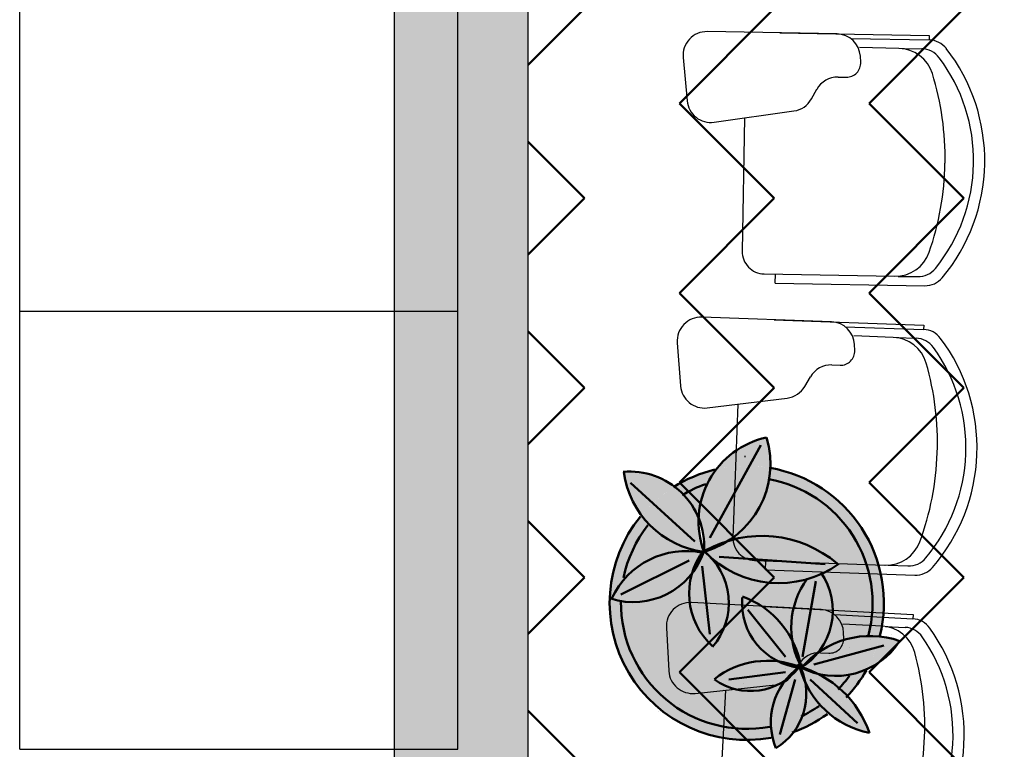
# Model space of a CAD drawing. Header units: metres. Extents: x -1 to 482, y -6 to 64.
# Tile 6 of 33: x 393.3 to 395.5, y 18.28 to 19.92. Entities that reach past the tile are written whole.
import ezdxf

# ---------------------------------------------------------------- set-up
doc = ezdxf.new("R2010")
doc.units = ezdxf.units.M
doc.linetypes.add('CONTINUA', pattern=[0])
for name, color, linetype, lineweight in [('3D P1 MURS EXISTENTS', 7, 'CONTINUA', 25), ('P1 MOBLES', 7, 'CONTINUA', 25), ('PB MOBLES', 7, 'CONTINUA', 25)]:
    doc.layers.add(name, color=color, linetype=linetype, lineweight=lineweight)

# ---------------------------------------------------------------- blocks, each defined once
blk = doc.blocks.new('OBJETO_COMPLEJO_41')
at = {"layer": 'P1 MOBLES', "color": 202, "linetype": 'CONTINUA', "lineweight": 50, "transparency": 33554687}
for p, q in [((394.9605, 18.9641), (394.8462, 18.7567)), ((394.6684, 18.8794), (394.8123, 18.7482)), ((394.6472, 18.6297), (394.7996, 18.7059)), ((395.1044, 18.6974), (394.8673, 18.7143)), ((394.8462, 18.5408), (394.8292, 18.6932)), ((395.0536, 18.49), (395.0832, 18.6593)), ((395.0155, 18.49), (394.9308, 18.5958)), ((395.206, 18.5281), (395.206, 18.5281)), ((395.2525, 18.5408), (395.2525, 18.5408)), ((395.079, 18.473), (395.2356, 18.5154)), ((395.1594, 18.5111), (395.1594, 18.5111)), ((395.1129, 18.4942), (395.1129, 18.4942)), ((395.0155, 18.4646), (395.0155, 18.4646)), ((395.0282, 18.4688), (395.0536, 18.473)), ((395.0663, 18.4773), (395.0663, 18.4773)), ((395.0155, 18.4561), (394.8885, 18.4392)), ((394.9689, 18.4476), (394.9689, 18.4476)), ((395.0367, 18.4392), (395.0028, 18.3164)), ((395.0705, 18.4392), (395.1763, 18.3418)), ((394.8758, 18.418), (394.8758, 18.418)), ((394.9224, 18.4307), (394.9224, 18.4307)), ((394.8292, 18.4011), (394.8292, 18.4011)), ((394.7784, 18.3841), (394.7784, 18.3841)), ((394.7319, 18.3672), (394.7319, 18.3672))]:
    blk.add_line(p, q, dxfattribs=at)
for points in [[(394.8571, 18.9091), (394.8449, 18.9059), (394.8328, 18.9022), (394.8209, 18.898), (394.8092, 18.8933), (394.7977, 18.8882), (394.7865, 18.8826), (394.7754, 18.8765), (394.7646, 18.87)], [(394.8369, 18.8767), (394.83, 18.8743), (394.8233, 18.8716), (394.8166, 18.8689), (394.81, 18.8659), (394.8035, 18.8628), (394.7971, 18.8595), (394.7907, 18.856), (394.7845, 18.8524)], [(394.7076, 18.7849), (394.6979, 18.7717), (394.6889, 18.7581), (394.6808, 18.7439), (394.6735, 18.7293), (394.667, 18.7144), (394.6614, 18.699), (394.6568, 18.6833), (394.653, 18.6674)], [(394.852, 18.5125), (394.8614, 18.5245), (394.8695, 18.5374), (394.8761, 18.551), (394.8814, 18.5651), (394.8853, 18.5797), (394.8876, 18.5946), (394.8885, 18.6098), (394.8878, 18.625), (394.8856, 18.6402), (394.8818, 18.6549), (394.8766, 18.6691), (394.8701, 18.6827), (394.8622, 18.6955), (394.8531, 18.7075), (394.8427, 18.7186), (394.8312, 18.7287)], [(395.0476, 18.4644), (395.0606, 18.473), (395.0725, 18.4828), (395.0833, 18.4938), (395.0929, 18.5057), (395.1012, 18.5186), (395.1082, 18.5322), (395.1138, 18.5466), (395.1179, 18.5616), (395.1204, 18.577), (395.1213, 18.5924), (395.1207, 18.6077), (395.1185, 18.6229), (395.1147, 18.6377), (395.1095, 18.6521), (395.1028, 18.666), (395.0946, 18.6793)], [(395.133, 18.417), (395.1364, 18.4206), (395.1398, 18.4243), (395.143, 18.4281), (395.1462, 18.4319), (395.1494, 18.4358), (395.1524, 18.4398), (395.1554, 18.4438), (395.1583, 18.4478)], [(395.1514, 18.3994), (395.1578, 18.4064), (395.164, 18.4136), (395.17, 18.421), (395.1758, 18.4286), (395.1813, 18.4363), (395.1866, 18.4442), (395.1916, 18.4523), (395.1964, 18.4605)], [(395.0504, 18.3568), (395.0556, 18.3593), (395.0607, 18.362), (395.0659, 18.3648), (395.0709, 18.3677), (395.0759, 18.3707), (395.0808, 18.3737), (395.0857, 18.3769), (395.0905, 18.3802)], [(395.0304, 18.3211), (395.0409, 18.3249), (395.0512, 18.3292), (395.0613, 18.3338), (395.0713, 18.3388), (395.081, 18.3442), (395.0906, 18.3499), (395.1, 18.3559), (395.1091, 18.3623)]]:
    blk.add_lwpolyline(points, dxfattribs=at)
for centre, radius, start, end in [((395.0133, 18.7927), 0.1925, 102.1033, 200.2043), ((394.777, 18.9221), 0.2047, 286.8827, 16.7044), ((394.6663, 18.7376), 0.1672, 356.8346, 94.9411), ((394.8607, 18.9322), 0.2092, 187.9519, 262.1617), ((394.9288, 18.6106), 0.3068, 346.1873, 80.2094), ((394.9288, 18.6106), 0.2814, 345.1592, 79.9371), ((394.9284, 18.6108), 0.3065, 140.8457, 280.3403), ((394.9627, 18.5008), 0.26, 49.671, 119.1569), ((394.6748, 18.7794), 0.1667, 252.3924, 341.089), ((394.7932, 18.5432), 0.1838, 78.3106, 154.8452), ((394.9579, 18.6319), 0.1583, 142.1968, 228.1826), ((395.0004, 18.8853), 0.2302, 223.8051, 305.7246), ((395.2122, 18.5557), 0.184, 143.7197, 208.7429), ((395.0637, 18.6105), 0.1456, 174.9683, 264.1822), ((394.8484, 18.4329), 0.2052, 9.9277, 69.7965), ((394.9286, 18.6106), 0.2814, 179.2988, 280.5248), ((395.2049, 18.3347), 0.2022, 70.8423, 139.9272), ((395.1276, 18.6186), 0.171, 242.4364, 327.1103), ((394.9371, 18.5509), 0.1372, 233.9913, 322.1023), ((394.9753, 18.289), 0.1925, 68.3632, 128.018), ((395.1338, 18.3439), 0.1514, 125.2998, 202.3927), ((394.9205, 18.4072), 0.1415, 301.2067, 24.0281), ((394.9826, 18.2443), 0.2332, 19.0133, 74.4259), ((395.2418, 18.5174), 0.2009, 194.9276, 258.8765)]:
    blk.add_arc(centre, radius, start, end, dxfattribs=at)

msp = doc.modelspace()

# ---------------------------------------------------------------- hatches: boundary and pattern name
at = {"layer": '3D P1 MURS EXISTENTS', "linetype": 'CONTINUA', "lineweight": 18, "true_color": 0xa0a0a0, "transparency": 33554687}
msp.add_hatch(color=253, dxfattribs=at).paths.add_polyline_path([(394.1398, 21.2525), (394.1398, 18.0825), (394.4398, 18.0825), (394.4398, 21.2525)])
at = {"layer": 'P1 MOBLES', "linetype": 'CONTINUA', "lineweight": 50, "transparency": 33554687}
h = msp.add_hatch(dxfattribs=at)
h.set_pattern_fill('TRAMA', color=202, scale=0.3, angle=135, style=0, pattern_type=2)
h.set_pattern_definition([(135, (-0.84853, 6e-17), (-0.42426407, 3e-17), [0.3, -0.3]), (225, (-0.84853, 6e-17), (-7e-17, -0.42426407), [0.3, -0.3])])
h.paths.add_polyline_path([(400.4234, 26.6821), (400.6941, 28.0485), (394.4398, 28.0485), (394.4398, 13.2195), (397.7561, 13.2195), (398.8018, 18.4972), (397.2323, 18.8081), (397.446, 19.8872), (399.0155, 19.5762), (400.2096, 25.603), (398.6401, 25.914), (398.8539, 26.993)], flags=0)
at = {"layer": 'P1 MOBLES', "linetype": 'CONTINUA', "lineweight": 25, "transparency": 33554687}
for points in [[(394.9481, 18.9168), (394.9525, 18.9164), (394.9595, 18.9159), (394.9686, 18.9147), (394.9736, 18.9141), (394.9762, 18.9136), (394.9798, 18.9132), (394.9924, 18.9106), (394.9814, 18.9129), (394.9815, 18.9143), (394.9814, 18.9312), (394.98, 18.948), (394.9772, 18.9646), (394.973, 18.981), (394.957, 18.9768), (394.9415, 18.9713), (394.9265, 18.9645), (394.9121, 18.9565), (394.8985, 18.9472), (394.8857, 18.9368), (394.8738, 18.9254), (394.863, 18.913), (394.8606, 18.9097), (394.8664, 18.9109), (394.8713, 18.912), (394.874, 18.9124), (394.8778, 18.9132), (394.8935, 18.9153), (394.8967, 18.9158), (394.8973, 18.9158), (394.8981, 18.9159), (394.9185, 18.9173), (394.9207, 18.9173), (394.9224, 18.9174), (394.9273, 18.9173), (394.939, 18.9173), (394.9444, 18.9169)], [(394.9235, 18.9401), (394.9235, 18.937), (394.9266, 18.937), (394.9266, 18.9401)], [(394.7259, 18.8938), (394.7116, 18.8985), (394.6969, 18.902), (394.682, 18.9041), (394.6669, 18.9048), (394.6533, 18.9042), (394.6565, 18.8866), (394.6608, 18.8702), (394.6665, 18.8543), (394.6734, 18.8388), (394.6816, 18.824), (394.6909, 18.8099), (394.6932, 18.8069), (394.6965, 18.8111), (394.6986, 18.8133), (394.7012, 18.8164), (394.7114, 18.827), (394.7141, 18.8298), (394.7148, 18.8304), (394.7155, 18.8312), (394.7307, 18.8449), (394.7322, 18.8461), (394.7332, 18.847), (394.7371, 18.8499), (394.7468, 18.8576), (394.7509, 18.8605), (394.7537, 18.8626), (394.7576, 18.865), (394.7637, 18.8692), (394.7813, 18.8797), (394.7812, 18.88), (394.7667, 18.8712), (394.7654, 18.8722), (394.7529, 18.8806), (394.7397, 18.8878)], [(394.8556, 18.9031), (394.8606, 18.9095), (394.8463, 18.9061), (394.8218, 18.8982), (394.7982, 18.8882), (394.7754, 18.8763), (394.7668, 18.8709), (394.7756, 18.8641), (394.7893, 18.8508), (394.8014, 18.8361), (394.8117, 18.82), (394.8212, 18.8008), (394.8214, 18.8072), (394.824, 18.8276), (394.8288, 18.8477), (394.8357, 18.8671), (394.8447, 18.8856)], [(394.8967, 18.9158), (394.8713, 18.912), (394.8606, 18.9095), (394.8556, 18.9031), (394.8447, 18.8856), (394.8357, 18.8671), (394.8288, 18.8477), (394.824, 18.8276), (394.8214, 18.8072), (394.8212, 18.8001), (394.8266, 18.785), (394.831, 18.7664), (394.8332, 18.7475), (394.8332, 18.7269), (394.8346, 18.7257), (394.8566, 18.7332), (394.8546, 18.7372), (394.8577, 18.7388), (394.8803, 18.7475), (394.8896, 18.7501), (394.8945, 18.753), (394.9116, 18.7658), (394.9273, 18.7803), (394.9415, 18.7963), (394.9538, 18.8137), (394.9643, 18.8324), (394.9728, 18.852), (394.9792, 18.8724), (394.9834, 18.8934), (394.9852, 18.9119), (394.9736, 18.9141), (394.9481, 18.9168), (394.9224, 18.9174)], [(394.9792, 18.8724), (394.9728, 18.852), (394.9643, 18.8324), (394.9538, 18.8137), (394.9415, 18.7963), (394.9273, 18.7803), (394.9116, 18.7658), (394.8912, 18.7506), (394.8896, 18.7501), (394.8761, 18.7421), (394.8566, 18.7332), (394.8346, 18.7257), (394.8427, 18.7186), (394.8473, 18.7137), (394.8514, 18.7098), (394.8701, 18.6956), (394.8901, 18.6833), (394.9113, 18.6731), (394.9334, 18.6651), (394.9562, 18.6594), (394.9794, 18.656), (395.0029, 18.6551), (395.0264, 18.6566), (395.0496, 18.6604), (395.0722, 18.6666), (395.0941, 18.675), (395.0965, 18.6762), (395.1028, 18.666), (395.1095, 18.6521), (395.1147, 18.6377), (395.1185, 18.6229), (395.1207, 18.6077), (395.1213, 18.5924), (395.1204, 18.577), (395.1179, 18.5616), (395.1138, 18.5466), (395.1082, 18.5322), (395.1012, 18.5186), (395.0929, 18.5057), (395.0876, 18.4992), (395.1001, 18.5077), (395.1195, 18.518), (395.14, 18.5261), (395.1612, 18.532), (395.1829, 18.5355), (395.2049, 18.5365), (395.2262, 18.5353), (395.2287, 18.5472), (395.2316, 18.5614), (395.2331, 18.5732), (395.2346, 18.5874), (395.2351, 18.5993), (395.2355, 18.6134), (395.235, 18.6256), (395.2341, 18.6395), (395.2326, 18.6516), (395.2306, 18.6653), (395.228, 18.6774), (395.2248, 18.6908), (395.2212, 18.7027), (395.2169, 18.7156), (395.2123, 18.7273), (395.2069, 18.7397), (395.2014, 18.751), (395.195, 18.7629), (395.1884, 18.7737), (395.1811, 18.7849), (395.1736, 18.7952), (395.1653, 18.8057), (395.157, 18.8154), (395.1479, 18.8251), (395.1388, 18.8341), (395.1289, 18.8429), (395.119, 18.8511), (395.1084, 18.8591), (395.0978, 18.8665), (395.0867, 18.8734), (395.0755, 18.8799), (395.0638, 18.8859), (395.052, 18.8914), (395.04, 18.8963), (395.0277, 18.9009), (395.0153, 18.9047), (395.0026, 18.9083), (394.9901, 18.911), (394.9852, 18.9119), (394.9834, 18.8934)], [(394.7893, 18.8508), (394.7756, 18.8641), (394.7668, 18.8709), (394.7537, 18.8626), (394.7332, 18.847), (394.7141, 18.8298), (394.6965, 18.8111), (394.6933, 18.8071), (394.6978, 18.8009), (394.7129, 18.7841), (394.7297, 18.769), (394.748, 18.7559), (394.7677, 18.7448), (394.7884, 18.7358), (394.81, 18.7292), (394.8303, 18.7253), (394.8321, 18.7279), (394.8321, 18.7278), (394.8266, 18.7459), (394.8227, 18.7661), (394.8209, 18.7866), (394.8212, 18.8001), (394.8202, 18.8029), (394.8117, 18.82), (394.8014, 18.8361)], [(394.7129, 18.7841), (394.6978, 18.8009), (394.6933, 18.8071), (394.6823, 18.7931), (394.6798, 18.7898), (394.6677, 18.7715), (394.6657, 18.7685), (394.655, 18.7489), (394.6535, 18.746), (394.6443, 18.7254), (394.6432, 18.7225), (394.6357, 18.7012), (394.6348, 18.6983), (394.6292, 18.6764), (394.6285, 18.6733), (394.6248, 18.6513), (394.6243, 18.6478), (394.6225, 18.626), (394.6222, 18.622), (394.6222, 18.6007), (394.6224, 18.5961), (394.6241, 18.5756), (394.6247, 18.5702), (394.628, 18.5508), (394.6293, 18.5446), (394.6339, 18.5265), (394.636, 18.5194), (394.6417, 18.5028), (394.6448, 18.4948), (394.6514, 18.4799), (394.6557, 18.471), (394.6629, 18.4579), (394.6687, 18.4481), (394.6761, 18.437), (394.6836, 18.4265), (394.6909, 18.4172), (394.7003, 18.4061), (394.7072, 18.3987), (394.7187, 18.3873), (394.725, 18.3816), (394.7387, 18.3701), (394.744, 18.3661), (394.7601, 18.3546), (394.7642, 18.352), (394.7828, 18.341), (394.7854, 18.3397), (394.8066, 18.3294), (394.8075, 18.3291), (394.831, 18.3201), (394.8557, 18.3129), (394.8809, 18.3079), (394.9065, 18.305), (394.9322, 18.3042), (394.9579, 18.3056), (394.9834, 18.3092), (394.9834, 18.309), (394.9859, 18.3094), (394.983, 18.3239), (394.9817, 18.3422), (394.9826, 18.3605), (394.9857, 18.3785), (394.991, 18.3961), (394.9984, 18.4129), (395.0077, 18.4286), (395.0156, 18.4388), (395.0058, 18.4322), (394.9901, 18.4244), (394.9735, 18.4187), (394.9563, 18.4151), (394.9388, 18.4138), (394.9212, 18.4147), (394.9039, 18.4178), (394.8872, 18.4232), (394.8713, 18.4306), (394.8561, 18.4402), (394.875, 18.4533), (394.8947, 18.4638), (394.9154, 18.472), (394.9369, 18.4776), (394.9589, 18.4808), (394.9812, 18.4814), (395.0033, 18.4795), (395.0251, 18.4749), (395.0385, 18.4705), (395.0485, 18.4722), (395.0419, 18.486), (395.0351, 18.5057), (395.0306, 18.5261), (395.0305, 18.5273), (395.0298, 18.5289), (395.0304, 18.5278), (395.0284, 18.5469), (395.0286, 18.5677), (395.0311, 18.5885), (395.036, 18.6087), (395.0432, 18.6283), (395.0525, 18.647), (395.0637, 18.6642), (395.0496, 18.6604), (395.0264, 18.6566), (395.0029, 18.6551), (394.9794, 18.656), (394.9562, 18.6594), (394.9334, 18.6651), (394.9113, 18.6731), (394.8901, 18.6833), (394.8701, 18.6956), (394.8512, 18.71), (394.8622, 18.6955), (394.8701, 18.6827), (394.8766, 18.6691), (394.8818, 18.6549), (394.8856, 18.6402), (394.8878, 18.625), (394.8885, 18.6098), (394.8876, 18.5946), (394.8853, 18.5797), (394.8814, 18.5651), (394.8761, 18.551), (394.8695, 18.5374), (394.8614, 18.5245), (394.8528, 18.5135), (394.8385, 18.528), (394.8264, 18.5437), (394.8164, 18.5608), (394.8087, 18.579), (394.8033, 18.598), (394.8002, 18.6176), (394.7997, 18.6374), (394.8016, 18.6571), (394.8061, 18.6771), (394.8036, 18.6736), (394.7901, 18.6591), (394.775, 18.6462), (394.7585, 18.6353), (394.7408, 18.6263), (394.7221, 18.6196), (394.7028, 18.6151), (394.6831, 18.6129), (394.6632, 18.6131), (394.6436, 18.6156), (394.6261, 18.6201), (394.6365, 18.6394), (394.6482, 18.6562), (394.6616, 18.6716), (394.6767, 18.6854), (394.6932, 18.6975), (394.711, 18.7076), (394.7297, 18.7157), (394.7493, 18.7217), (394.7694, 18.7255), (394.7898, 18.727), (394.8102, 18.7263), (394.8291, 18.7234), (394.8303, 18.7253), (394.81, 18.7292), (394.7884, 18.7358), (394.7677, 18.7448), (394.748, 18.7559), (394.7297, 18.769)], [(394.8102, 18.7263), (394.7898, 18.727), (394.7694, 18.7255), (394.7493, 18.7217), (394.7297, 18.7157), (394.711, 18.7076), (394.6932, 18.6975), (394.6767, 18.6854), (394.6616, 18.6716), (394.6482, 18.6562), (394.6365, 18.6394), (394.6261, 18.6201), (394.6436, 18.6156), (394.6632, 18.6131), (394.6831, 18.6129), (394.7028, 18.6151), (394.7221, 18.6196), (394.7408, 18.6263), (394.7585, 18.6353), (394.775, 18.6462), (394.7901, 18.6591), (394.8036, 18.6736), (394.8063, 18.6773), (394.8127, 18.695), (394.8217, 18.7126), (394.8291, 18.7234)], [(394.8701, 18.6827), (394.8622, 18.6955), (394.8531, 18.7075), (394.8473, 18.7137), (394.834, 18.7263), (394.8321, 18.7278), (394.8327, 18.726), (394.8249, 18.707), (394.8153, 18.6897), (394.8063, 18.6773), (394.806, 18.6764), (394.8016, 18.6571), (394.7997, 18.6374), (394.8002, 18.6176), (394.8033, 18.598), (394.8087, 18.579), (394.8164, 18.5608), (394.8264, 18.5437), (394.8385, 18.528), (394.8528, 18.5135), (394.8614, 18.5245), (394.8695, 18.5374), (394.8761, 18.551), (394.8814, 18.5651), (394.8853, 18.5797), (394.8876, 18.5946), (394.8885, 18.6098), (394.8878, 18.625), (394.8856, 18.6402), (394.8818, 18.6549), (394.8766, 18.6691)], [(395.1207, 18.6077), (395.1185, 18.6229), (395.1147, 18.6377), (395.1095, 18.6521), (395.1028, 18.666), (395.0965, 18.6762), (395.0941, 18.675), (395.0722, 18.6666), (395.0637, 18.6642), (395.0525, 18.647), (395.0432, 18.6283), (395.036, 18.6087), (395.0311, 18.5885), (395.0286, 18.5677), (395.0284, 18.5469), (395.0305, 18.5273), (395.0388, 18.5094), (395.0457, 18.4891), (395.0507, 18.4676), (395.0511, 18.4667), (395.0529, 18.4679), (395.0652, 18.481), (395.0819, 18.4953), (395.0876, 18.4992), (395.0929, 18.5057), (395.1012, 18.5186), (395.1082, 18.5322), (395.1138, 18.5466), (395.1179, 18.5616), (395.1204, 18.577), (395.1213, 18.5924)], [(394.748, 18.5575), (394.7891, 18.4867), (394.776, 18.568)], [(394.7515, 18.547), (394.7515, 18.5182), (394.7603, 18.5182), (394.7603, 18.547)], [(395.0377, 18.5118), (395.0304, 18.5275), (395.0312, 18.5233), (395.0345, 18.5083), (395.0362, 18.5024), (395.0407, 18.4896), (395.0427, 18.4842), (395.0485, 18.4722), (395.0496, 18.4724), (395.0462, 18.4872), (395.0445, 18.4928), (395.0399, 18.506)], [(395.2189, 18.5109), (395.2263, 18.5353), (395.2049, 18.5365), (395.1829, 18.5355), (395.1612, 18.532), (395.14, 18.5261), (395.1195, 18.518), (395.1001, 18.5077), (395.0876, 18.4992), (395.0833, 18.4938), (395.0725, 18.4828), (395.0606, 18.473), (395.0529, 18.4679), (395.0518, 18.4667), (395.0664, 18.462), (395.0868, 18.453), (395.0876, 18.4525), (395.1037, 18.4493), (395.1231, 18.4477), (395.1425, 18.4483), (395.1618, 18.4511), (395.1805, 18.456), (395.1976, 18.4627), (395.2091, 18.4858), (395.219, 18.5109)], [(395.2712, 18.5258), (395.2545, 18.5308), (395.2375, 18.5343), (395.2264, 18.5356), (395.2254, 18.5323), (395.2247, 18.5296), (395.2189, 18.5109), (395.219, 18.5109), (395.2182, 18.5088), (395.2113, 18.4908), (395.2099, 18.488), (395.2091, 18.4858), (395.2068, 18.4813), (395.2026, 18.4722), (395.1995, 18.4666), (395.1976, 18.4627), (395.2009, 18.4641), (395.2148, 18.4715), (395.228, 18.4802), (395.2403, 18.49), (395.2517, 18.501), (395.262, 18.5129)], [(395.0349, 18.4678), (395.0212, 18.4712), (395.0079, 18.476), (395, 18.4798), (394.9812, 18.4814), (394.9612, 18.4809), (394.9553, 18.4803), (394.9406, 18.4782), (394.9347, 18.4771), (394.9154, 18.472), (394.8967, 18.4646), (394.8914, 18.4621), (394.8783, 18.4551), (394.8732, 18.4521), (394.8561, 18.4402), (394.87, 18.4314), (394.8745, 18.4291), (394.8846, 18.4243), (394.8899, 18.4223), (394.9006, 18.4189), (394.9054, 18.4176), (394.9212, 18.4147), (394.9373, 18.4138), (394.9423, 18.414), (394.9535, 18.4149), (394.959, 18.4157), (394.97, 18.418), (394.9749, 18.4192), (394.9901, 18.4244), (395.0045, 18.4316), (395.0087, 18.4342), (395.015, 18.4384), (395.0243, 18.4489), (395.0349, 18.4587), (395.0448, 18.4663)], [(395.0612, 18.4227), (395.0595, 18.4331), (395.0594, 18.4332), (395.0528, 18.4492), (395.0476, 18.4658), (395.0449, 18.4662), (395.0361, 18.456), (395.0259, 18.4464), (395.0152, 18.4382), (395.0098, 18.4313), (395.0072, 18.4277), (394.9987, 18.4134), (394.9973, 18.4105), (394.9918, 18.3981), (394.99, 18.3929), (394.9866, 18.3817), (394.9853, 18.3764), (394.983, 18.3631), (394.9825, 18.3599), (394.9817, 18.3433), (394.9819, 18.3388), (394.9828, 18.3265), (394.9836, 18.3209), (394.9859, 18.3093), (394.9999, 18.3122), (395.0197, 18.3176), (395.0336, 18.3224), (395.0362, 18.3258), (395.044, 18.3382), (395.0505, 18.3513), (395.0555, 18.3649), (395.0592, 18.3791), (395.0613, 18.3935), (395.062, 18.4081)], [(395.0016, 18.4797), (395.0014, 18.4791), (395.0037, 18.478), (395.009, 18.4756), (395.0168, 18.4728), (395.022, 18.471), (395.0297, 18.4691), (395.0385, 18.4705), (395.0275, 18.4742), (395.0223, 18.4755), (395.0056, 18.479)], [(395.0503, 18.4662), (395.0515, 18.4669), (395.0428, 18.4697)], [(395.1539, 18.4023), (395.1415, 18.4149), (395.1275, 18.427), (395.1125, 18.438), (395.0966, 18.4478), (395.0869, 18.4527), (395.0777, 18.4551), (395.0628, 18.4604), (395.051, 18.4659), (395.0498, 18.4646), (395.055, 18.4512), (395.0588, 18.4371), (395.0595, 18.4331), (395.0673, 18.4179), (395.0764, 18.4033), (395.0868, 18.3895), (395.0984, 18.3767), (395.111, 18.3649), (395.1117, 18.3643), (395.1269, 18.3763), (395.1421, 18.3901)], [(395.1931, 18.4549), (395.1973, 18.4626), (395.1951, 18.4617), (395.1863, 18.458), (395.1829, 18.4569), (395.1805, 18.456), (395.1769, 18.4551), (395.1712, 18.4533), (395.1654, 18.452), (395.1618, 18.4511), (395.1592, 18.4507), (395.1558, 18.45), (395.1463, 18.4488), (395.1425, 18.4483), (395.1415, 18.4482), (395.1401, 18.4481), (395.1243, 18.4476), (395.1236, 18.4477), (395.1231, 18.4477), (395.1202, 18.4479), (395.1086, 18.4487), (395.1058, 18.4491), (395.1037, 18.4493), (395.0998, 18.4501), (395.093, 18.4512), (395.0869, 18.4527), (395.0966, 18.4478), (395.1125, 18.438), (395.1275, 18.427), (395.1415, 18.4149), (395.1539, 18.4023), (395.1562, 18.4046), (395.1565, 18.4049), (395.1696, 18.4205), (395.1818, 18.437), (395.1925, 18.4539)], [(395.1108, 18.3636), (395.1117, 18.3643), (395.111, 18.3649), (395.0984, 18.3767), (395.0868, 18.3895), (395.0764, 18.4033), (395.0673, 18.4179), (395.0595, 18.4331), (395.0612, 18.4227), (395.062, 18.4081), (395.0613, 18.3935), (395.0592, 18.3791), (395.0555, 18.3649), (395.0505, 18.3513), (395.044, 18.3382), (395.0362, 18.3258), (395.0336, 18.3224), (395.0391, 18.3243), (395.0579, 18.3323), (395.076, 18.3414), (395.0765, 18.3417), (395.0937, 18.3519), (395.0942, 18.3522)], [(395.154, 18.4022), (395.1525, 18.4006), (395.1525, 18.4006), (395.1524, 18.4006), (395.1466, 18.3947), (395.1421, 18.3901), (395.1405, 18.3886), (395.1388, 18.387), (395.1319, 18.3808), (395.1269, 18.3763), (395.1256, 18.3753), (395.1244, 18.3742), (395.116, 18.3677), (395.1118, 18.3644), (395.1167, 18.3602), (395.1296, 18.3508), (395.1432, 18.3424), (395.1575, 18.3351), (395.1722, 18.3289), (395.1875, 18.324), (395.203, 18.3203), (395.1968, 18.3364), (395.1894, 18.3521), (395.1808, 18.3672), (395.1711, 18.3816), (395.1604, 18.3952)], [(395.0304, 18.3211), (395.0303, 18.3212), (395.0236, 18.3188), (395.0216, 18.3182), (395.0197, 18.3176), (395.0133, 18.3158), (395.0051, 18.3134), (395.0024, 18.3128), (394.9999, 18.3122), (394.9938, 18.3109), (394.9866, 18.3093), (394.9889, 18.2999), (394.9938, 18.2862), (395.0051, 18.2938), (395.0156, 18.3025), (395.0253, 18.3121), (395.0336, 18.3222)]]:
    msp.add_hatch(color=7, dxfattribs=at).paths.add_polyline_path(points)

# ---------------------------------------------------------------- linework, layer by layer
at = {"layer": '3D P1 MURS EXISTENTS', "color": 7, "linetype": 'CONTINUA', "lineweight": 25, "transparency": 33554687}
for p, q in [((394.1398, 21.2525), (394.1398, 18.0825)), ((394.4398, 18.0825), (394.4398, 21.2525))]:
    msp.add_line(p, q, dxfattribs=at)
at = {"layer": 'PB MOBLES', "color": 180, "linetype": 'CONTINUA', "transparency": 33554687}
for p, q in [((393.302, 19.2634), (393.302, 20.2434)), ((394.282, 19.2634), (394.282, 20.2434)), ((395.1308, 19.884), (394.8403, 19.8892)), ((395.0025, 19.8865), (395.3368, 19.8805)), ((395.0025, 19.8865), (395.3368, 19.8805)), ((395.1614, 19.8736), (395.3367, 19.8705)), ((395.3368, 19.8805), (395.3367, 19.8705)), ((395.269, 19.8517), (395.1808, 19.8533)), ((395.2763, 19.8516), (395.3203, 19.8508)), ((394.7864, 19.8311), (394.7953, 19.7344)), ((395.1837, 19.8208), (395.1829, 19.834)), ((395.1329, 19.7874), (395.1513, 19.7871)), ((395.0734, 19.7385), (395.0854, 19.7601)), ((394.8556, 19.6866), (395.0343, 19.7116)), ((394.9238, 19.6961), (394.9185, 19.3979)), ((394.9676, 19.347), (395.2599, 19.3418)), ((394.9925, 19.3265), (394.9929, 19.3465)), ((394.9925, 19.3265), (395.3268, 19.3206)), ((395.2672, 19.3416), (395.3112, 19.3409)), ((393.302, 18.2834), (393.302, 19.2634)), ((393.302, 19.2634), (394.282, 19.2634)), ((393.302, 19.2634), (394.282, 19.2634)), ((394.282, 18.2834), (394.282, 19.2634)), ((395.1186, 19.2399), (394.8283, 19.2503)), ((394.9904, 19.2446), (395.3246, 19.2327)), ((394.9904, 19.2446), (395.3246, 19.2327)), ((395.3246, 19.2327), (395.3242, 19.2227)), ((395.149, 19.229), (395.3242, 19.2227)), ((394.7733, 19.1932), (394.7805, 19.0963)), ((395.2562, 19.2051), (395.1681, 19.2083)), ((395.1704, 19.1758), (395.1699, 19.189)), ((395.2635, 19.2049), (395.3075, 19.2033)), ((395.119, 19.1433), (395.1374, 19.1426)), ((395.0587, 19.0955), (395.071, 19.1168)), ((394.84, 19.0474), (395.0191, 19.0693)), ((394.9084, 19.0558), (394.8977, 18.7576)), ((394.9459, 18.7059), (395.238, 18.6955)), ((394.9705, 18.685), (394.9712, 18.705)), ((394.9705, 18.685), (395.3046, 18.6731)), ((395.2453, 18.6952), (395.2893, 18.6936)), ((395.095, 18.5961), (394.8049, 18.6117)), ((394.9669, 18.6032), (395.3008, 18.5853)), ((394.9669, 18.6032), (395.3008, 18.5853)), ((395.1252, 18.5847), (395.3002, 18.5753)), ((395.3008, 18.5853), (395.3002, 18.5753)), ((394.7489, 18.5555), (394.7544, 18.4586)), ((395.2319, 18.5589), (395.1439, 18.5636)), ((395.2392, 18.5585), (395.2832, 18.5562)), ((395.1456, 18.5311), (395.1453, 18.5443)), ((395.0936, 18.4996), (395.1121, 18.4985)), ((395.0325, 18.4528), (395.0452, 18.4739)), ((394.813, 18.4086), (394.9924, 18.4273)), ((394.8815, 18.4158), (394.8655, 18.1179)), ((393.302, 18.2834), (394.282, 18.2834))]:
    msp.add_line(p, q, dxfattribs=at)
for centre, radius, start, end in [((394.8393, 19.836), 0.0532, 88.9782, 185.2656), ((395.1298, 19.8308), 0.0532, 3.417, 88.9782), ((395.3358, 19.8205), 0.05, 37.8633, 88.9782), ((395.2675, 19.7717), 0.08, 17.2201, 88.9782), ((395.3194, 19.8008), 0.05, 36.919, 88.9782), ((395.0528, 19.6005), 0.4084, 358.9782, 37.8633), ((395.0528, 19.6005), 0.3834, 358.9782, 36.919), ((395.1519, 19.8189), 0.0318, 268.9287, 3.417), ((395.1319, 19.7342), 0.0532, 88.9287, 150.9647), ((394.7381, 19.6076), 0.6343, 358.8451, 17.2201), ((395.0269, 19.7643), 0.0532, 277.9904, 330.9647), ((394.8482, 19.7392), 0.0532, 185.2656, 277.9904), ((394.738, 19.6047), 0.6343, 340.7363, 359.1113), ((395.0528, 19.6005), 0.3834, 321.0374, 358.9782), ((395.0528, 19.6005), 0.4084, 320.093, 358.9782), ((394.9685, 19.397), 0.05, 178.9782, 268.9782), ((395.2613, 19.4218), 0.08, 268.9782, 340.7363), ((395.312, 19.3909), 0.05, 268.9782, 321.0374), ((395.3277, 19.3706), 0.05, 268.9782, 320.093), ((394.8264, 19.1971), 0.0532, 87.9564, 184.2437), ((395.1167, 19.1867), 0.0532, 2.3952, 87.9564), ((395.3224, 19.1728), 0.05, 36.8415, 87.9563), ((395.2534, 19.1252), 0.08, 16.1982, 87.9563), ((395.3057, 19.1533), 0.05, 35.8972, 87.9564), ((395.0356, 18.9579), 0.4084, 357.9563, 36.8415), ((395.1386, 19.1745), 0.0318, 267.9069, 2.3952), ((395.0356, 18.9579), 0.3834, 357.9563, 35.8972), ((394.721, 18.9706), 0.6343, 357.8232, 16.1982), ((395.1171, 19.0902), 0.0532, 87.9069, 149.9428), ((394.8336, 19.1002), 0.0532, 184.2437, 276.9686), ((395.0126, 19.1221), 0.0532, 276.9686, 329.9428), ((394.7209, 18.9676), 0.6343, 339.7145, 358.0895), ((395.0356, 18.9579), 0.3834, 320.0155, 357.9563), ((395.0356, 18.9579), 0.4084, 319.0712, 357.9563), ((394.9477, 18.7559), 0.05, 177.9564, 267.9563), ((395.2409, 18.7754), 0.08, 267.9563, 339.7145), ((395.2911, 18.7436), 0.05, 267.9564, 320.0155), ((395.3064, 18.723), 0.05, 267.9563, 319.0712), ((394.802, 18.5585), 0.0532, 86.9345, 183.2219), ((395.0921, 18.543), 0.0532, 1.3733, 86.9345), ((395.2976, 18.5254), 0.05, 35.8197, 86.9345), ((395.2277, 18.479), 0.08, 15.1764, 86.9345), ((395.2805, 18.5063), 0.05, 34.8753, 86.9345), ((395.0069, 18.3156), 0.4084, 356.9345, 35.8197), ((395.1138, 18.5303), 0.0318, 266.885, 1.3733), ((395.0069, 18.3156), 0.3834, 356.9345, 34.8753), ((395.0908, 18.4464), 0.0532, 86.885, 148.921), ((394.6927, 18.3339), 0.6343, 356.8014, 15.1764), ((394.8075, 18.4615), 0.0532, 183.2219, 275.9468), ((394.9869, 18.4802), 0.0532, 275.9468, 328.921), ((394.6925, 18.331), 0.6343, 338.6926, 357.0676), ((395.0069, 18.3156), 0.3834, 318.9937, 356.9345), ((395.0069, 18.3156), 0.4084, 318.0494, 356.9345)]:
    msp.add_arc(centre, radius, start, end, dxfattribs=at)

# ---------------------------------------------------------------- block references
at = {"layer": 'P1 MOBLES', "color": 202, "linetype": 'CONTINUA', "lineweight": 50, "transparency": 33554687}
msp.add_blockref('OBJETO_COMPLEJO_41', (0, 0), dxfattribs=at)

doc.saveas('drawing.dxf')
